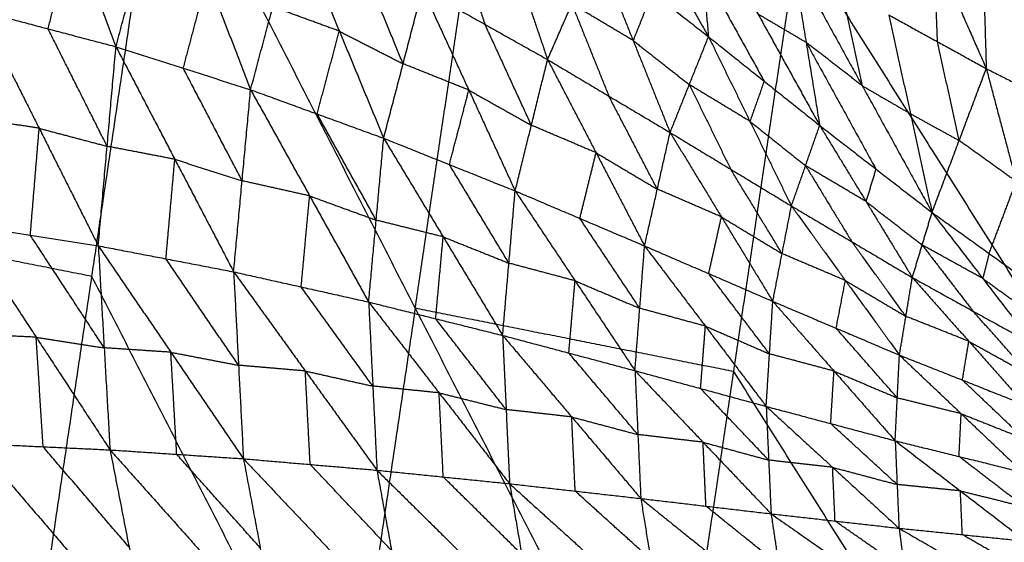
# Model space of a CAD drawing. Header units: millimetres. Extents: x -106 to 110, y -96 to 120.
# Tile 234 of 256: x -84.65 to -75.73, y 22.27 to 27.01. Entities that reach past the tile are written whole.
import ezdxf

# ---------------------------------------------------------------- set-up
doc = ezdxf.new("R2010")
doc.units = ezdxf.units.MM
doc.header["$MEASUREMENT"] = 0
doc.layers.add('Default', color=7, linetype='Continuous', true_color=0x000000)

msp = doc.modelspace()

# ---------------------------------------------------------------- linework, layer by layer
at = {"layer": 'Default'}
for points in [[(-86.5138, 29.5259, 7.9444), (-85.5674, 24.9974, 7.4488), (-84.6209, 20.469, 6.9532)], [(-84.6209, 20.469, 6.9532), (-83.9955, 24.6848, 6.9532), (-83.3702, 28.9006, 6.9532)], [(-84.5492, 28.8592, 3.1105), (-84.1634, 27.8134, 2.5431), (-83.7775, 26.7676, 1.9758)], [(-83.3702, 28.9006, 6.9532), (-81.0664, 24.3963, 6.2709), (-78.7626, 19.892, 5.5886)], [(-76.843, 28.7295, 0.529), (-76.3673, 27.6498, 0.6694), (-75.8917, 26.57, 0.8098)], [(-79.4007, 28.593, 2.1276), (-78.9046, 27.7258, 2.3924), (-78.4086, 26.8587, 2.6573)], [(-83.7775, 26.7676, 1.9758), (-83.5592, 27.5896, 2.3872), (-83.341, 28.4116, 2.7987)], [(-83.341, 28.4116, 2.7987), (-82.9493, 27.3948, 2.2764), (-82.5577, 26.378, 1.7541)], [(-80.4714, 28.4318, 3.2468), (-80.1691, 27.5416, 2.6512), (-79.8669, 26.6515, 2.0556)], [(-75.9483, 28.4077, 0.1578), (-75.92, 27.4888, 0.4838), (-75.8917, 26.57, 0.8098)], [(-75.9483, 28.4077, 0.1578), (-75.4736, 27.2621, 0.3382), (-74.9989, 26.1166, 0.5186)], [(-81.0664, 24.3963, 6.2709), (-80.7749, 26.3613, 6.2709), (-80.4834, 28.3264, 6.2709)], [(-78.5216, 28.0784, 1.7785), (-78.4651, 27.4685, 2.2179), (-78.4086, 26.8587, 2.6573)], [(-78.5216, 28.0784, 1.7785), (-77.9614, 27.0663, 2.0878), (-77.4012, 26.0541, 2.3971)], [(-82.5577, 26.378, 1.7541), (-82.3565, 27.1293, 2.1357), (-82.1554, 27.8807, 2.5173)], [(-82.1554, 27.8807, 2.5173), (-81.7536, 26.9094, 2.0431), (-81.3518, 25.9381, 1.569)], [(-80.7356, 27.8604, 2.7585), (-80.5845, 27.4153, 2.4607), (-80.4334, 26.9702, 2.1629)], [(-84.3931, 26.9305, 2.1035), (-84.2782, 27.3719, 2.3233), (-84.1634, 27.8134, 2.5431)], [(-78.7626, 19.892, 5.5886), (-78.1796, 23.8221, 5.5886), (-77.5967, 27.7521, 5.5886)], [(-77.5967, 27.7521, 5.5886), (-74.9134, 23.5004, 5.1322), (-72.2302, 19.2486, 4.6759)], [(-77.5967, 27.7521, 5.5886), (-74.3777, 27.1119, 5.1322), (-71.1588, 26.4716, 4.6759)], [(-79.8669, 26.6515, 2.0556), (-79.6467, 27.1551, 2.4975), (-79.4266, 27.6587, 2.9395)], [(-79.4266, 27.6587, 2.9395), (-79.0916, 26.8243, 2.4064), (-78.7567, 25.9899, 1.8734)], [(-79.4266, 27.6587, 2.9395), (-78.9176, 27.2587, 2.7984), (-78.4086, 26.8587, 2.6573)], [(-81.1758, 26.6135, 1.9196), (-81.3767, 27.0992, 2.1566), (-81.5776, 27.5848, 2.3937)], [(-76.3333, 26.8132, 0.9643), (-76.3503, 27.2315, 0.8168), (-76.3673, 27.6498, 0.6694)], [(-77.6476, 27.5621, 1.4414), (-77.5244, 26.8081, 1.9193), (-77.4012, 26.0541, 2.3971)], [(-77.6476, 27.5621, 1.4414), (-77.0155, 26.4136, 1.7982), (-76.3833, 25.2651, 2.1549)], [(-83.1676, 26.5728, 1.8649), (-83.0585, 26.9838, 2.0707), (-82.9493, 27.3948, 2.2764)], [(-78.4651, 27.4685, 2.2179), (-78.185, 26.9625, 2.3726), (-77.9049, 26.4564, 2.5272)], [(-77.2113, 27.3093, 1.2801), (-77.1134, 26.8614, 1.5391), (-77.0155, 26.4136, 1.7982)], [(-81.3518, 25.9381, 1.569), (-81.1758, 26.6135, 1.9196), (-80.9999, 27.2889, 2.2701)], [(-80.9999, 27.2889, 2.2701), (-80.5802, 26.3747, 1.8456), (-80.1605, 25.4605, 1.421)], [(-80.9999, 27.2889, 2.2701), (-80.4334, 26.9702, 2.1629), (-79.8669, 26.6515, 2.0556)], [(-78.9176, 27.2587, 2.7984), (-79.0046, 27.0415, 2.6024), (-79.0916, 26.8243, 2.4064)], [(-81.7536, 26.9094, 2.0431), (-82.0551, 27.0194, 2.0894), (-82.3565, 27.1293, 2.1357)], [(-79.6467, 27.1551, 2.4975), (-79.4793, 26.7379, 2.231), (-79.3118, 26.3207, 1.9645)], [(-79.0916, 26.8243, 2.4064), (-79.3692, 26.9897, 2.452), (-79.6467, 27.1551, 2.4975)], [(-85.0087, 27.0933, 2.2312), (-84.4733, 26.0282, 1.8886), (-83.9378, 24.963, 1.5459)], [(-85.0087, 27.0933, 2.2312), (-84.3931, 26.9305, 2.1035), (-83.7775, 26.7676, 1.9758)], [(-77.9614, 27.0663, 2.0878), (-77.7429, 26.9372, 2.0036), (-77.5244, 26.8081, 1.9193)], [(-76.775, 27.0564, 1.1187), (-76.5792, 26.1607, 1.6368), (-76.3833, 25.2651, 2.1549)], [(-76.775, 27.0564, 1.1187), (-76.3333, 26.8132, 0.9643), (-75.8917, 26.57, 0.8098)], [(-80.0137, 26.056, 1.7383), (-80.2235, 26.5131, 1.9506), (-80.4334, 26.9702, 2.1629)], [(-83.8576, 25.8653, 1.7608), (-84.1254, 26.3979, 1.9322), (-84.3931, 26.9305, 2.1035)], [(-81.9548, 26.1581, 1.6616), (-81.8542, 26.5337, 1.8523), (-81.7536, 26.9094, 2.0431)], [(-81.7536, 26.9094, 2.0431), (-81.4647, 26.7615, 1.9814), (-81.1758, 26.6135, 1.9196)], [(-78.7567, 25.9899, 1.8734), (-78.5826, 26.4243, 2.2654), (-78.4086, 26.8587, 2.6573)], [(-78.4086, 26.8587, 2.6573), (-78.033, 26.0913, 2.1883), (-77.6574, 25.324, 1.7192)], [(-78.4086, 26.8587, 2.6573), (-77.9049, 26.4564, 2.5272), (-77.4012, 26.0541, 2.3971)], [(-83.9378, 24.963, 1.5459), (-83.8576, 25.8653, 1.7608), (-83.7775, 26.7676, 1.9758)], [(-83.7775, 26.7676, 1.9758), (-83.2443, 25.7472, 1.6674), (-82.7111, 24.7268, 1.359)], [(-83.7775, 26.7676, 1.9758), (-83.1676, 26.5728, 1.8649), (-82.5577, 26.378, 1.7541)], [(-79.0916, 26.8243, 2.4064), (-78.8371, 26.6243, 2.3359), (-78.5826, 26.4243, 2.2654)], [(-77.5244, 26.8081, 1.9193), (-77.2083, 26.2338, 2.0977), (-76.8922, 25.6596, 2.276)], [(-77.0155, 26.4136, 1.7982), (-77.2699, 26.6108, 1.8587), (-77.5244, 26.8081, 1.9193)], [(-76.1375, 25.9175, 1.4824), (-76.2354, 26.3654, 1.2233), (-76.3333, 26.8132, 0.9643)], [(-80.5802, 26.3747, 1.8456), (-80.878, 26.4941, 1.8826), (-81.1758, 26.6135, 1.9196)], [(-80.1605, 25.4605, 1.421), (-80.0137, 26.056, 1.7383), (-79.8669, 26.6515, 2.0556)], [(-79.8669, 26.6515, 2.0556), (-79.4274, 25.8067, 1.6828), (-78.9879, 24.9619, 1.31)], [(-79.8669, 26.6515, 2.0556), (-79.3118, 26.3207, 1.9645), (-78.7567, 25.9899, 1.8734)], [(-82.6344, 25.5524, 1.5566), (-82.901, 26.0626, 1.7107), (-83.1676, 26.5728, 1.8649)], [(-76.3833, 25.2651, 2.1549), (-76.1375, 25.9175, 1.4824), (-75.8917, 26.57, 0.8098)], [(-75.8917, 26.57, 0.8098), (-75.6203, 25.5461, 1.37), (-75.3489, 24.5221, 1.9302)], [(-75.8917, 26.57, 0.8098), (-75.4453, 26.3433, 0.6642), (-74.9989, 26.1166, 0.5186)], [(-78.5826, 26.4243, 2.2654), (-78.3948, 26.0406, 2.0308), (-78.2071, 25.6569, 1.7963)], [(-78.033, 26.0913, 2.1883), (-78.3078, 26.2578, 2.2268), (-78.5826, 26.4243, 2.2654)], [(-77.9049, 26.4564, 2.5272), (-77.9689, 26.2739, 2.3578), (-78.033, 26.0913, 2.1883)], [(-77.0155, 26.4136, 1.7982), (-76.7973, 26.2872, 1.7175), (-76.5792, 26.1607, 1.6368)], [(-82.7111, 24.7268, 1.359), (-82.6344, 25.5524, 1.5566), (-82.5577, 26.378, 1.7541)], [(-82.5577, 26.378, 1.7541), (-82.0227, 25.4154, 1.4817), (-81.4878, 24.4529, 1.2092)], [(-82.5577, 26.378, 1.7541), (-81.9548, 26.1581, 1.6616), (-81.3518, 25.9381, 1.569)], [(-80.7562, 25.6993, 1.495), (-80.6682, 26.037, 1.6703), (-80.5802, 26.3747, 1.8456)], [(-80.5802, 26.3747, 1.8456), (-80.2969, 26.2154, 1.792), (-80.0137, 26.056, 1.7383)], [(-78.8723, 25.4759, 1.5917), (-79.092, 25.8983, 1.7781), (-79.3118, 26.3207, 1.9645)], [(-81.4198, 25.1955, 1.3891), (-81.6873, 25.6768, 1.5253), (-81.9548, 26.1581, 1.6616)], [(-76.5792, 26.1607, 1.6368), (-76.3583, 26.0391, 1.5596), (-76.1375, 25.9175, 1.4824)], [(-84.4733, 26.0282, 1.8886), (-84.7811, 26.0763, 1.9441), (-85.089, 26.1244, 1.9997)], [(-79.4274, 25.8067, 1.6828), (-79.7206, 25.9314, 1.7106), (-80.0137, 26.056, 1.7383)], [(-78.033, 26.0913, 2.1883), (-77.7811, 25.8902, 2.1232), (-77.5293, 25.6891, 2.0582)], [(-77.6574, 25.324, 1.7192), (-77.5293, 25.6891, 2.0582), (-77.4012, 26.0541, 2.3971)], [(-77.4012, 26.0541, 2.3971), (-76.9815, 25.3645, 1.992), (-76.5619, 24.675, 1.5869)], [(-77.4012, 26.0541, 2.3971), (-76.8922, 25.6596, 2.276), (-76.3833, 25.2651, 2.1549)], [(-84.5535, 25.0592, 1.657), (-84.5134, 25.5437, 1.7728), (-84.4733, 26.0282, 1.8886)], [(-84.4733, 26.0282, 1.8886), (-84.1654, 25.9468, 1.8247), (-83.8576, 25.8653, 1.7608)], [(-78.9879, 24.9619, 1.31), (-78.8723, 25.4759, 1.5917), (-78.7567, 25.9899, 1.8734)], [(-78.7567, 25.9899, 1.8734), (-78.2913, 25.2244, 1.5524), (-77.826, 24.4589, 1.2313)], [(-78.7567, 25.9899, 1.8734), (-78.2071, 25.6569, 1.7963), (-77.6574, 25.324, 1.7192)], [(-81.4878, 24.4529, 1.2092), (-81.4198, 25.1955, 1.3891), (-81.3518, 25.9381, 1.569)], [(-81.3518, 25.9381, 1.569), (-80.8128, 25.0442, 1.3337), (-80.2737, 24.1502, 1.0983)], [(-81.3518, 25.9381, 1.569), (-80.7562, 25.6993, 1.495), (-80.1605, 25.4605, 1.421)], [(-75.6203, 25.5461, 1.37), (-75.8789, 25.7318, 1.4262), (-76.1375, 25.9175, 1.4824)], [(-83.2443, 25.7472, 1.6674), (-83.551, 25.8063, 1.7141), (-83.8576, 25.8653, 1.7608)], [(-79.5742, 25.2112, 1.3655), (-79.5008, 25.5089, 1.5242), (-79.4274, 25.8067, 1.6828)], [(-79.4274, 25.8067, 1.6828), (-79.1499, 25.6413, 1.6373), (-78.8723, 25.4759, 1.5917)], [(-83.3245, 24.8449, 1.4525), (-83.2844, 25.2961, 1.5599), (-83.2443, 25.7472, 1.6674)], [(-83.2443, 25.7472, 1.6674), (-82.9394, 25.6498, 1.612), (-82.6344, 25.5524, 1.5566)], [(-80.2171, 24.8054, 1.2597), (-80.4866, 25.2523, 1.3773), (-80.7562, 25.6993, 1.495)], [(-77.7417, 24.8915, 1.4753), (-77.9744, 25.2742, 1.6358), (-78.2071, 25.6569, 1.7963)], [(-77.5293, 25.6891, 2.0582), (-77.3195, 25.3443, 1.8556), (-77.1097, 24.9995, 1.653)], [(-76.9815, 25.3645, 1.992), (-77.2554, 25.5268, 2.0251), (-77.5293, 25.6891, 2.0582)], [(-76.8922, 25.6596, 2.276), (-76.9369, 25.512, 2.134), (-76.9815, 25.3645, 1.992)], [(-82.0227, 25.4154, 1.4817), (-82.3286, 25.4839, 1.5191), (-82.6344, 25.5524, 1.5566)], [(-75.8661, 24.8936, 2.0425), (-75.7432, 25.2198, 1.7063), (-75.6203, 25.5461, 1.37)], [(-80.2737, 24.1502, 1.0983), (-80.2171, 24.8054, 1.2597), (-80.1605, 25.4605, 1.421)], [(-80.1605, 25.4605, 1.421), (-79.6177, 24.6456, 1.2236), (-79.0749, 23.8307, 1.0262)], [(-80.1605, 25.4605, 1.421), (-79.5742, 25.2112, 1.3655), (-78.9879, 24.9619, 1.31)], [(-78.2913, 25.2244, 1.5524), (-78.5818, 25.3501, 1.572), (-78.8723, 25.4759, 1.5917)], [(-82.0994, 24.5898, 1.2841), (-82.0611, 25.0026, 1.3829), (-82.0227, 25.4154, 1.4817)], [(-82.0227, 25.4154, 1.4817), (-81.7213, 25.3055, 1.4354), (-81.4198, 25.1955, 1.3891)], [(-76.9815, 25.3645, 1.992), (-76.7271, 25.1673, 1.9314), (-76.4726, 24.97, 1.8709)], [(-77.826, 24.4589, 1.2313), (-77.7417, 24.8915, 1.4753), (-77.6574, 25.324, 1.7192)], [(-77.6574, 25.324, 1.7192), (-77.1679, 24.6479, 1.4482), (-76.6784, 23.9717, 1.1771)], [(-77.6574, 25.324, 1.7192), (-77.1097, 24.9995, 1.653), (-76.5619, 24.675, 1.5869)], [(-76.5619, 24.675, 1.5869), (-76.4726, 24.97, 1.8709), (-76.3833, 25.2651, 2.1549)], [(-76.3833, 25.2651, 2.1549), (-75.9233, 24.6662, 1.8133), (-75.4633, 24.0674, 1.4718)], [(-76.3833, 25.2651, 2.1549), (-75.8661, 24.8936, 2.0425), (-75.3489, 24.5221, 1.9302)], [(-80.8128, 25.0442, 1.3337), (-81.1163, 25.1198, 1.3614), (-81.4198, 25.1955, 1.3891)], [(-79.0314, 24.3963, 1.1681), (-79.3028, 24.8037, 1.2668), (-79.5742, 25.2112, 1.3655)], [(-78.4069, 24.7104, 1.2707), (-78.3491, 24.9674, 1.4115), (-78.2913, 25.2244, 1.5524)], [(-78.2913, 25.2244, 1.5524), (-78.0165, 25.0579, 1.5138), (-77.7417, 24.8915, 1.4753)], [(-85.1692, 25.1554, 1.7681), (-84.5535, 25.0592, 1.657), (-83.9378, 24.963, 1.5459)], [(-85.1692, 25.1554, 1.7681), (-84.5003, 24.1339, 1.6149), (-83.8313, 23.1124, 1.4618)], [(-83.9955, 24.6848, 6.9532), (-84.7814, 24.8411, 7.201), (-85.5674, 24.9974, 7.4488)], [(-83.8845, 24.0377, 1.5038), (-84.219, 24.5485, 1.5804), (-84.5535, 25.0592, 1.657)], [(-80.8807, 24.3015, 1.1538), (-80.8467, 24.6729, 1.2437), (-80.8128, 25.0442, 1.3337)], [(-80.8128, 25.0442, 1.3337), (-80.5149, 24.9248, 1.2967), (-80.2171, 24.8054, 1.2597)], [(-76.6202, 24.3233, 1.382), (-76.8649, 24.6614, 1.5175), (-77.1097, 24.9995, 1.653)], [(-83.9378, 24.963, 1.5459), (-83.8845, 24.0377, 1.5038), (-83.8313, 23.1124, 1.4618)], [(-83.9378, 24.963, 1.5459), (-83.3245, 24.8449, 1.4525), (-82.7111, 24.7268, 1.359)], [(-83.9378, 24.963, 1.5459), (-83.2802, 23.9975, 1.4178), (-82.6226, 23.032, 1.2898)], [(-79.0749, 23.8307, 1.0262), (-79.0314, 24.3963, 1.1681), (-78.9879, 24.9619, 1.31)], [(-78.9879, 24.9619, 1.31), (-78.4369, 24.2342, 1.149), (-77.8858, 23.5066, 0.9879)], [(-78.9879, 24.9619, 1.31), (-78.4069, 24.7104, 1.2707), (-77.826, 24.4589, 1.2313)], [(-77.1679, 24.6479, 1.4482), (-77.4548, 24.7697, 1.4617), (-77.7417, 24.8915, 1.4753)], [(-76.4726, 24.97, 1.8709), (-76.2426, 24.6706, 1.7001), (-76.0126, 24.3712, 1.5293)], [(-75.9233, 24.6662, 1.8133), (-76.1979, 24.8181, 1.8421), (-76.4726, 24.97, 1.8709)], [(-75.8661, 24.8936, 2.0425), (-75.8947, 24.7799, 1.9279), (-75.9233, 24.6662, 1.8133)], [(-82.6669, 23.8794, 1.3244), (-82.9957, 24.3622, 1.3884), (-83.3245, 24.8449, 1.4525)], [(-79.6177, 24.6456, 1.2236), (-79.9174, 24.7255, 1.2416), (-80.2171, 24.8054, 1.2597)], [(-82.7111, 24.7268, 1.359), (-82.6669, 23.8794, 1.3244), (-82.6226, 23.032, 1.2898)], [(-82.7111, 24.7268, 1.359), (-82.0994, 24.5898, 1.2841), (-81.4878, 24.4529, 1.2092)], [(-82.7111, 24.7268, 1.359), (-82.062, 23.8275, 1.2561), (-81.4129, 22.9281, 1.1532)], [(-81.6917, 20.1805, 6.2709), (-82.8436, 22.4326, 6.612), (-83.9955, 24.6848, 6.9532)], [(-79.6743, 23.9905, 1.0623), (-79.646, 24.318, 1.1429), (-79.6177, 24.6456, 1.2236)], [(-79.6177, 24.6456, 1.2236), (-79.3246, 24.5209, 1.1959), (-79.0314, 24.3963, 1.1681)], [(-77.8559, 23.9827, 1.1096), (-78.1314, 24.3466, 1.1902), (-78.4069, 24.7104, 1.2707)], [(-77.2522, 24.2153, 1.2042), (-77.21, 24.4316, 1.3262), (-77.1679, 24.6479, 1.4482)], [(-77.1679, 24.6479, 1.4482), (-76.894, 24.4856, 1.4151), (-76.6202, 24.3233, 1.382)], [(-76.6784, 23.9717, 1.1771), (-76.6202, 24.3233, 1.382), (-76.5619, 24.675, 1.5869)], [(-76.5619, 24.675, 1.5869), (-76.0496, 24.0969, 1.3634), (-75.5372, 23.5188, 1.14)], [(-76.5619, 24.675, 1.5869), (-76.0126, 24.3712, 1.5293), (-75.4633, 24.0674, 1.4718)], [(-75.9233, 24.6662, 1.8133), (-75.6647, 24.4805, 1.7572), (-75.4061, 24.2947, 1.701)], [(-81.4503, 23.6905, 1.1812), (-81.7749, 24.1402, 1.2327), (-82.0994, 24.5898, 1.2841)], [(-81.4878, 24.4529, 1.2092), (-81.4503, 23.6905, 1.1812), (-81.4129, 22.9281, 1.1532)], [(-81.4878, 24.4529, 1.2092), (-80.8807, 24.3015, 1.1538), (-80.2737, 24.1502, 1.0983)], [(-81.4878, 24.4529, 1.2092), (-80.8494, 23.6293, 1.1319), (-80.2111, 22.8057, 1.0545)], [(-77.8858, 23.5066, 0.9879), (-77.8559, 23.9827, 1.1096), (-77.826, 24.4589, 1.2313)], [(-77.826, 24.4589, 1.2313), (-77.2715, 23.827, 1.1033), (-76.7171, 23.195, 0.9753)], [(-77.826, 24.4589, 1.2313), (-77.2522, 24.2153, 1.2042), (-76.6784, 23.9717, 1.1771)], [(-81.0664, 24.3963, 6.2709), (-81.3791, 22.2884, 6.2709), (-81.6917, 20.1805, 6.2709)], [(-78.1796, 23.8221, 5.5886), (-79.623, 24.1092, 5.9297), (-81.0664, 24.3963, 6.2709)], [(-78.4369, 24.2342, 1.149), (-78.7341, 24.3153, 1.1585), (-79.0314, 24.3963, 1.1681)], [(-75.5003, 23.7931, 1.3059), (-75.7564, 24.0821, 1.4176), (-76.0126, 24.3712, 1.5293)], [(-80.2424, 23.478, 1.0764), (-80.5616, 23.8898, 1.1151), (-80.8807, 24.3015, 1.1538)], [(-76.0496, 24.0969, 1.3634), (-76.3349, 24.2101, 1.3727), (-76.6202, 24.3233, 1.382)], [(-78.4804, 23.6686, 1.0071), (-78.4586, 23.9514, 1.078), (-78.4369, 24.2342, 1.149)], [(-78.4369, 24.2342, 1.149), (-78.1464, 24.1085, 1.1293), (-77.8559, 23.9827, 1.1096)], [(-76.6978, 23.5834, 1.0762), (-76.975, 23.8993, 1.1402), (-77.2522, 24.2153, 1.2042)], [(-84.5003, 24.1339, 1.6149), (-84.8034, 24.1481, 1.6667), (-85.1065, 24.1623, 1.7185)], [(-84.4375, 23.1409, 1.5653), (-84.4689, 23.6374, 1.5901), (-84.5003, 24.1339, 1.6149)], [(-84.5003, 24.1339, 1.6149), (-84.1924, 24.0858, 1.5594), (-83.8845, 24.0377, 1.5038)], [(-80.2737, 24.1502, 1.0983), (-80.2424, 23.478, 1.0764), (-80.2111, 22.8057, 1.0545)], [(-80.2737, 24.1502, 1.0983), (-79.6743, 23.9905, 1.0623), (-79.0749, 23.8307, 1.0262)], [(-80.2737, 24.1502, 1.0983), (-79.6479, 23.4109, 1.0456), (-79.0221, 22.6715, 0.993)], [(-76.1078, 23.7452, 1.1585), (-76.0787, 23.9211, 1.261), (-76.0496, 24.0969, 1.3634)], [(-76.0496, 24.0969, 1.3634), (-75.7749, 23.945, 1.3347), (-75.5003, 23.7931, 1.3059)], [(-83.2802, 23.9975, 1.4178), (-83.5824, 24.0176, 1.4608), (-83.8845, 24.0377, 1.5038)], [(-83.2269, 23.0722, 1.3758), (-83.2535, 23.5349, 1.3968), (-83.2802, 23.9975, 1.4178)], [(-83.2802, 23.9975, 1.4178), (-82.9735, 23.9385, 1.3711), (-82.6669, 23.8794, 1.3244)], [(-79.0485, 23.2511, 1.0096), (-79.3614, 23.6208, 1.0359), (-79.6743, 23.9905, 1.0623)], [(-77.2715, 23.827, 1.1033), (-77.5637, 23.9049, 1.1065), (-77.8559, 23.9827, 1.1096)], [(-76.7171, 23.195, 0.9753), (-76.6978, 23.5834, 1.0762), (-76.6784, 23.9717, 1.1771)], [(-76.6784, 23.9717, 1.1771), (-76.1191, 23.4402, 1.0781), (-75.5597, 22.9088, 0.9791)], [(-76.6784, 23.9717, 1.1771), (-76.1078, 23.7452, 1.1585), (-75.5372, 23.5188, 1.14)], [(-82.062, 23.8275, 1.2561), (-82.3644, 23.8534, 1.2903), (-82.6669, 23.8794, 1.3244)], [(-82.0177, 22.9801, 1.2215), (-82.0399, 23.4038, 1.2388), (-82.062, 23.8275, 1.2561)], [(-82.062, 23.8275, 1.2561), (-81.7562, 23.759, 1.2187), (-81.4503, 23.6905, 1.1812)], [(-79.0749, 23.8307, 1.0262), (-79.0485, 23.2511, 1.0096), (-79.0221, 22.6715, 0.993)], [(-79.0749, 23.8307, 1.0262), (-78.4804, 23.6686, 1.0071), (-77.8858, 23.5066, 0.9879)], [(-79.0749, 23.8307, 1.0262), (-78.4582, 23.1817, 0.9951), (-77.8415, 22.5327, 0.9639)], [(-75.4964, 19.5703, 5.1322), (-76.838, 21.6962, 5.3604), (-78.1796, 23.8221, 5.5886)], [(-77.3015, 23.3508, 0.9816), (-77.2865, 23.5889, 1.0424), (-77.2715, 23.827, 1.1033)], [(-77.2715, 23.827, 1.1033), (-76.9846, 23.7052, 1.0897), (-76.6978, 23.5834, 1.0762)], [(-75.5485, 23.2138, 1.0596), (-75.8281, 23.4795, 1.109), (-76.1078, 23.7452, 1.1585)], [(-80.8494, 23.6293, 1.1319), (-81.1499, 23.6599, 1.1565), (-81.4503, 23.6905, 1.1812)], [(-77.8637, 23.0197, 0.9759), (-78.172, 23.3441, 0.9915), (-78.4804, 23.6686, 1.0071)], [(-80.812, 22.8669, 1.1039), (-80.8307, 23.2481, 1.1179), (-80.8494, 23.6293, 1.1319)], [(-80.8494, 23.6293, 1.1319), (-80.5459, 23.5536, 1.1041), (-80.2424, 23.478, 1.0764)], [(-76.1191, 23.4402, 1.0781), (-76.4084, 23.5118, 1.0771), (-76.6978, 23.5834, 1.0762)], [(-79.6479, 23.4109, 1.0456), (-79.9451, 23.4444, 1.061), (-80.2424, 23.478, 1.0764)], [(-77.8858, 23.5066, 0.9879), (-77.8637, 23.0197, 0.9759), (-77.8415, 22.5327, 0.9639)], [(-77.8858, 23.5066, 0.9879), (-77.3015, 23.3508, 0.9816), (-76.7171, 23.195, 0.9753)], [(-77.8858, 23.5066, 0.9879), (-77.2842, 22.9541, 0.9737), (-76.6825, 22.4017, 0.9594)], [(-79.6166, 22.7386, 1.0237), (-79.6322, 23.0747, 1.0347), (-79.6479, 23.4109, 1.0456)], [(-79.6479, 23.4109, 1.0456), (-79.3482, 23.331, 1.0276), (-79.0485, 23.2511, 1.0096)], [(-76.1384, 23.0519, 0.9772), (-76.1287, 23.2461, 1.0277), (-76.1191, 23.4402, 1.0781)], [(-76.1191, 23.4402, 1.0781), (-75.8338, 23.327, 1.0688), (-75.5485, 23.2138, 1.0596)], [(-76.6998, 22.7984, 0.9673), (-77.0006, 23.0746, 0.9745), (-77.3015, 23.3508, 0.9816)], [(-78.4582, 23.1817, 0.9951), (-78.7534, 23.2164, 1.0023), (-79.0485, 23.2511, 1.0096)], [(-85.0438, 23.1693, 1.6689), (-84.4375, 23.1409, 1.5653), (-83.8313, 23.1124, 1.4618)], [(-85.0438, 23.1693, 1.6689), (-84.2648, 22.2579, 1.6832), (-83.4858, 21.3465, 1.6976)], [(-83.6586, 22.2295, 1.5797), (-84.048, 22.6852, 1.5725), (-84.4375, 23.1409, 1.5653)], [(-83.8313, 23.1124, 1.4618), (-83.6586, 22.2295, 1.5797), (-83.4858, 21.3465, 1.6976)], [(-83.8313, 23.1124, 1.4618), (-83.2269, 23.0722, 1.3758), (-82.6226, 23.032, 1.2898)], [(-83.8313, 23.1124, 1.4618), (-83.0739, 22.2628, 1.4915), (-82.3165, 21.4132, 1.5212)], [(-78.4318, 22.6021, 0.9785), (-78.445, 22.8919, 0.9868), (-78.4582, 23.1817, 0.9951)], [(-78.4582, 23.1817, 0.9951), (-78.1609, 23.1007, 0.9855), (-77.8637, 23.0197, 0.9759)], [(-76.7171, 23.195, 0.9753), (-76.6998, 22.7984, 0.9673), (-76.6825, 22.4017, 0.9594)], [(-76.7171, 23.195, 0.9753), (-76.1384, 23.0519, 0.9772), (-75.5597, 22.9088, 0.9791)], [(-76.7171, 23.195, 0.9753), (-76.126, 22.7402, 0.9726), (-75.5349, 22.2854, 0.97)], [(-82.4695, 22.2226, 1.4055), (-82.8482, 22.6474, 1.3906), (-83.2269, 23.0722, 1.3758)], [(-82.6226, 23.032, 1.2898), (-82.4695, 22.2226, 1.4055), (-82.3165, 21.4132, 1.5212)], [(-82.6226, 23.032, 1.2898), (-82.0177, 22.9801, 1.2215), (-81.4129, 22.9281, 1.1532)], [(-82.6226, 23.032, 1.2898), (-81.8855, 22.252, 1.3333), (-81.1484, 21.4721, 1.3768)], [(-77.2842, 22.9541, 0.9737), (-77.5739, 22.9869, 0.9748), (-77.8637, 23.0197, 0.9759)], [(-75.5473, 22.5971, 0.9746), (-75.8429, 22.8245, 0.9759), (-76.1384, 23.0519, 0.9772)], [(-81.2806, 22.2001, 1.265), (-81.6492, 22.5901, 1.2433), (-82.0177, 22.9801, 1.2215)], [(-81.4129, 22.9281, 1.1532), (-81.2806, 22.2001, 1.265), (-81.1484, 21.4721, 1.3768)], [(-81.4129, 22.9281, 1.1532), (-80.812, 22.8669, 1.1039), (-80.2111, 22.8057, 1.0545)], [(-81.4129, 22.9281, 1.1532), (-80.7017, 22.2256, 1.2099), (-79.9905, 21.5232, 1.2666)], [(-77.262, 22.4672, 0.9617), (-77.2731, 22.7107, 0.9677), (-77.2842, 22.9541, 0.9737)], [(-77.2842, 22.9541, 0.9737), (-76.992, 22.8763, 0.9705), (-76.6998, 22.7984, 0.9673)], [(-80.1008, 22.1644, 1.1606), (-80.4564, 22.5157, 1.1322), (-80.812, 22.8669, 1.1039)], [(-80.2111, 22.8057, 1.0545), (-80.1008, 22.1644, 1.1606), (-79.9905, 21.5232, 1.2666)], [(-80.2111, 22.8057, 1.0545), (-79.6166, 22.7386, 1.0237), (-79.0221, 22.6715, 0.993)], [(-80.2111, 22.8057, 1.0545), (-79.5275, 22.1871, 1.1217), (-78.8439, 21.5685, 1.1889)], [(-76.126, 22.7402, 0.9726), (-76.4129, 22.7693, 0.97), (-76.6998, 22.7984, 0.9673)], [(-78.933, 22.12, 1.091), (-79.2748, 22.4293, 1.0573), (-79.6166, 22.7386, 1.0237)], [(-79.0221, 22.6715, 0.993), (-78.933, 22.12, 1.091), (-78.8439, 21.5685, 1.1889)], [(-79.0221, 22.6715, 0.993), (-78.4318, 22.6021, 0.9785), (-77.8415, 22.5327, 0.9639)], [(-79.0221, 22.6715, 0.993), (-78.3632, 22.1406, 1.0662), (-77.7043, 21.6097, 1.1395)], [(-76.1087, 22.3435, 0.9647), (-76.1174, 22.5419, 0.9687), (-76.126, 22.7402, 0.9726)], [(-76.126, 22.7402, 0.9726), (-75.8367, 22.6686, 0.9736), (-75.5473, 22.5971, 0.9746)], [(-77.7729, 22.0712, 1.0517), (-78.1024, 22.3367, 1.0151), (-78.4318, 22.6021, 0.9785)], [(-77.8415, 22.5327, 0.9639), (-77.7729, 22.0712, 1.0517), (-77.7043, 21.6097, 1.1395)], [(-77.8415, 22.5327, 0.9639), (-77.262, 22.4672, 0.9617), (-76.6825, 22.4017, 0.9594)], [(-77.8415, 22.5327, 0.9639), (-77.2123, 22.0927, 1.0378), (-76.583, 21.6527, 1.1117)], [(-76.6328, 22.0272, 1.0355), (-76.9474, 22.2472, 0.9986), (-77.262, 22.4672, 0.9617)], [(-76.6825, 22.4017, 0.9594), (-76.6328, 22.0272, 1.0355), (-76.583, 21.6527, 1.1117)], [(-76.6825, 22.4017, 0.9594), (-76.1087, 22.3435, 0.9647), (-75.5349, 22.2854, 0.97)], [(-76.6825, 22.4017, 0.9594), (-76.0757, 22.0504, 1.0282), (-75.4689, 21.6991, 1.097)], [(-75.5019, 21.9922, 1.0335), (-75.8053, 22.1679, 0.9991), (-76.1087, 22.3435, 0.9647)]]:
    msp.add_open_spline(points, degree=2, dxfattribs=at)

doc.saveas('drawing.dxf')
